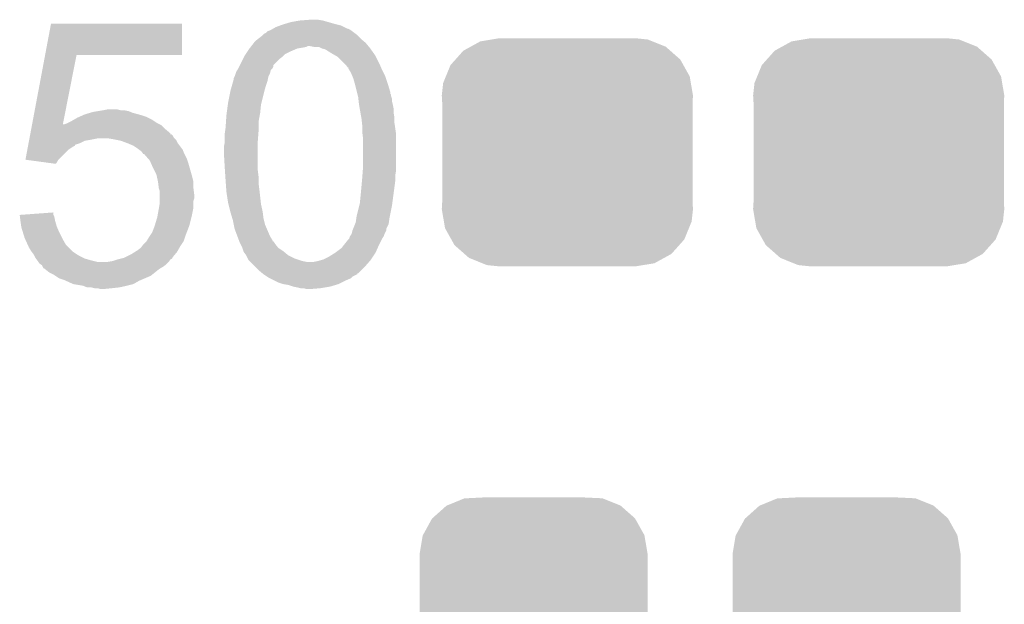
# Model space of a CAD drawing. Extents: x -1.3 to 24.2, y -3.9 to 53.4.
# Tile 14 of 57: x 15.6 to 18.6, y 7.8 to 9.6. Entities that reach past the tile are written whole.
import ezdxf

# ---------------------------------------------------------------- set-up
doc = ezdxf.new("R2010")
doc.units = 0
doc.layers.get('0').update_dxf_attribs({"linetype": 'CONTINUOUS'})
doc.layers.add('TWO-WIRE_ETH_3_CLICK_V103_GTO', color=11, linetype='CONTINUOUS')
doc.layers.add('TWO-WIRE_ETH_3_CLICK_V103_GTS', color=8, linetype='CONTINUOUS')

# ---------------------------------------------------------------- blocks, each defined once
blk = doc.blocks.new('CUSTOM_65')
for points in [[(-0.267216, 0.361152), (-0.213724, 0.383108), (0.26779, 0.361152), (0.21312, 0.383108)], [(-0.213724, 0.383108), (-0.20803, 0.383392), (0.21312, 0.383108), (0.212412, 0.383392)], [(-0.20803, 0.383392), (-0.154122, 0.38608), (0.212412, 0.383392), (0.154132, 0.38608)], [(-0.312264, 0.321732), (-0.26893, 0.360448), (0.312592, 0.321732), (0.268592, 0.360448)], [(-0.26893, 0.360448), (-0.267216, 0.361152), (0.268592, 0.360448), (0.26779, 0.361152)], [(-0.341452, 0.269636), (-0.313432, 0.320688), (0.341702, 0.269636), (0.313176, 0.320688)], [(-0.313432, 0.320688), (-0.312264, 0.321732), (0.313176, 0.320688), (0.312592, 0.321732)], [(-0.35179, 0.21082), (-0.342144, 0.268372), (0.35179, 0.21082), (0.34192, 0.268372)], [(-0.342144, 0.268372), (-0.341452, 0.269636), (0.34192, 0.268372), (0.341702, 0.269636)], [(-0.35179, 0.20955), (-0.35179, 0.21082), (0.35179, 0.20955), (0.35179, 0.21082)], [(-0.35179, -0.20955), (-0.35179, 0.20955), (0.35179, -0.20955), (0.35179, 0.20955)], [(-0.35179, -0.21082), (-0.35179, -0.20955), (0.35179, -0.21082), (0.35179, -0.20955)], [(-0.34192, -0.268358), (-0.35179, -0.21082), (0.342148, -0.268358), (0.35179, -0.21082)], [(-0.341702, -0.269636), (-0.34192, -0.268358), (0.341446, -0.269636), (0.342148, -0.268358)], [(-0.313184, -0.320676), (-0.341702, -0.269636), (0.31344, -0.320676), (0.341446, -0.269636)], [(-0.312594, -0.321732), (-0.313184, -0.320676), (0.312258, -0.321732), (0.31344, -0.320676)], [(-0.268602, -0.36044), (-0.312594, -0.321732), (0.26894, -0.36044), (0.312258, -0.321732)], [(-0.267792, -0.361154), (-0.268602, -0.36044), (0.2672, -0.361154), (0.26894, -0.36044)], [(-0.213136, -0.383104), (-0.267792, -0.361154), (0.213734, -0.383104), (0.2672, -0.361154)], [(-0.212414, -0.383394), (-0.213136, -0.383104), (0.207926, -0.383394), (0.213734, -0.383104)], [(-0.154122, -0.38608), (-0.212414, -0.383394), (0.154132, -0.38608), (0.207926, -0.383394)]]:
    blk.add_solid(points)
blk = doc.blocks.new('CUSTOM_70')
for points in [[(-0.298526, 0.325596), (-0.268438, 0.342124), (0.30335, 0.325596), (0.2622, 0.342124)], [(-0.268438, 0.342124), (-0.233628, 0.347838), (0.2622, 0.342124), (0.247972, 0.347838)], [(-0.233628, 0.347838), (-0.20955, 0.35179), (0.247972, 0.347838), (0.20955, 0.35179)], [(-0.34504, 0.286174), (-0.320744, 0.31339), (0.348152, 0.286174), (0.317222, 0.31339)], [(-0.320744, 0.31339), (-0.298526, 0.325596), (0.317222, 0.31339), (0.30335, 0.325596)], [(-0.360486, 0.26887), (-0.34504, 0.286174), (0.357822, 0.26887), (0.348152, 0.286174)], [(-0.37475, 0.234078), (-0.360486, 0.26887), (0.377262, 0.234078), (0.357822, 0.26887)], [(-0.38735, 0.17526), (-0.383124, 0.213652), (0.38735, 0.17526), (0.380766, 0.213652)], [(-0.383124, 0.213652), (-0.37475, 0.234078), (0.380766, 0.213652), (0.377262, 0.234078)], [(-0.38608, 0.154124), (-0.38735, 0.17526), (0.38608, 0.154124), (0.38735, 0.17526)], [(-0.38608, -0.154124), (-0.38608, 0.154124), (0.38608, -0.154124), (0.38608, 0.154124)], [(-0.38735, -0.17526), (-0.38608, -0.154124), (0.38735, -0.17526), (0.38608, -0.154124)], [(-0.380764, -0.213652), (-0.38735, -0.17526), (0.383124, -0.213652), (0.38735, -0.17526)], [(-0.377262, -0.234078), (-0.380764, -0.213652), (0.374748, -0.234078), (0.383124, -0.213652)], [(-0.35782, -0.26887), (-0.377262, -0.234078), (0.360486, -0.26887), (0.374748, -0.234078)], [(-0.348152, -0.286174), (-0.35782, -0.26887), (0.345038, -0.286174), (0.360486, -0.26887)], [(-0.31722, -0.31339), (-0.348152, -0.286174), (0.320744, -0.31339), (0.345038, -0.286174)], [(-0.30335, -0.325596), (-0.31722, -0.31339), (0.298524, -0.325596), (0.320744, -0.31339)], [(-0.262198, -0.342124), (-0.30335, -0.325596), (0.268438, -0.342124), (0.298524, -0.325596)], [(-0.247972, -0.347838), (-0.262198, -0.342124), (0.233626, -0.347838), (0.268438, -0.342124)], [(-0.20955, -0.35179), (-0.247972, -0.347838), (0.20955, -0.35179), (0.233626, -0.347838)]]:
    blk.add_solid(points)

msp = doc.modelspace()

# ---------------------------------------------------------------- linework, layer by layer
at = {"layer": 'TWO-WIRE_ETH_3_CLICK_V103_GTO'}
for points in [[(15.689238, 9.44372), (15.707372, 9.540218), (16.111198, 9.44372), (16.11122, 9.540218)], [(15.707372, 9.540218), (15.707378, 9.54024), (16.11122, 9.540218), (15.707378, 9.54024)], [(16.40078, 9.53008), (16.414324, 9.53516), (16.611604, 9.53008), (16.601442, 9.53516)], [(16.414324, 9.53516), (16.421098, 9.5377), (16.601442, 9.53516), (16.591282, 9.5377)], [(16.421098, 9.5377), (16.429564, 9.54024), (16.591282, 9.5377), (16.58112, 9.54024)], [(16.429564, 9.54024), (16.4465, 9.54532), (16.58112, 9.54024), (16.563342, 9.54532)], [(16.4465, 9.54532), (16.47444, 9.5504), (16.563342, 9.54532), (16.545562, 9.5504)], [(16.47444, 9.5504), (16.507458, 9.55294), (16.545562, 9.5504), (16.530318, 9.55294)], [(16.347074, 9.49452), (16.36014, 9.504682), (16.6624, 9.49452), (16.652238, 9.504682)], [(16.36014, 9.504682), (16.362676, 9.507218), (16.652238, 9.504682), (16.6497, 9.507218)], [(16.362676, 9.507218), (16.365224, 9.509762), (16.6497, 9.507218), (16.646308, 9.509762)], [(16.365224, 9.509762), (16.3703, 9.512302), (16.646308, 9.509762), (16.642922, 9.512302)], [(16.3703, 9.512302), (16.375384, 9.51738), (16.642922, 9.512302), (16.636152, 9.51738)], [(16.375384, 9.51738), (16.383002, 9.51992), (16.636152, 9.51738), (16.632764, 9.51992)], [(16.383002, 9.51992), (16.387442, 9.522458), (16.632764, 9.51992), (16.62938, 9.522458)], [(16.387442, 9.522458), (16.391886, 9.524998), (16.62938, 9.522458), (16.624304, 9.524998)], [(16.391886, 9.524998), (16.39189, 9.525), (16.624304, 9.524998), (16.621764, 9.525)], [(16.39189, 9.525), (16.40078, 9.53008), (16.621764, 9.525), (16.611604, 9.53008)], [(16.325426, 9.47166), (16.333326, 9.481818), (16.686108, 9.47166), (16.677642, 9.481818)], [(16.333326, 9.481818), (16.337282, 9.486902), (16.677642, 9.481818), (16.671542, 9.486902)], [(16.337282, 9.486902), (16.347074, 9.49452), (16.671542, 9.486902), (16.6624, 9.49452)], [(15.649144, 9.23036), (15.689236, 9.443702), (15.743964, 9.23036), (15.786096, 9.443702)], [(15.689236, 9.443702), (15.689238, 9.44372), (15.786096, 9.443702), (16.111198, 9.44372)], [(16.304262, 9.441182), (16.307648, 9.446262), (16.42364, 9.441182), (16.428724, 9.446262)], [(16.307648, 9.446262), (16.31442, 9.45642), (16.428724, 9.446262), (16.44904, 9.45642)], [(16.31442, 9.45642), (16.3195, 9.46404), (16.44904, 9.45642), (16.466822, 9.46404)], [(16.3195, 9.46404), (16.321474, 9.46658), (16.466822, 9.46404), (16.48206, 9.46658)], [(16.321474, 9.46658), (16.323452, 9.469122), (16.48206, 9.46658), (16.494762, 9.469122)], [(16.323452, 9.469122), (16.325426, 9.47166), (16.494762, 9.469122), (16.499844, 9.47166)], [(16.517622, 9.46912), (16.504918, 9.47166), (16.688224, 9.46912), (16.686108, 9.47166)], [(16.532864, 9.469118), (16.517622, 9.46912), (16.688226, 9.469118), (16.688224, 9.46912)], [(16.53794, 9.46658), (16.532864, 9.469118), (16.69034, 9.46658), (16.688226, 9.469118)], [(16.543022, 9.464038), (16.53794, 9.46658), (16.692156, 9.464038), (16.69034, 9.46658)], [(16.553182, 9.461498), (16.543022, 9.464038), (16.69397, 9.461498), (16.692156, 9.464038)], [(16.5735, 9.4488), (16.553182, 9.461498), (16.70304, 9.4488), (16.69397, 9.461498)], [(16.586836, 9.441178), (16.5735, 9.4488), (16.70812, 9.441178), (16.70304, 9.4488)], [(16.290292, 9.413246), (16.29918, 9.43102), (16.393166, 9.413246), (16.410942, 9.43102)], [(16.29918, 9.43102), (16.30299, 9.438642), (16.410942, 9.43102), (16.4211, 9.438642)], [(16.30299, 9.438642), (16.304262, 9.441182), (16.4211, 9.438642), (16.42364, 9.441182)], [(16.59128, 9.438638), (16.586836, 9.441178), (16.709392, 9.438638), (16.70812, 9.441178)], [(16.614138, 9.41578), (16.59128, 9.438638), (16.72082, 9.41578), (16.709392, 9.438638)], [(16.619222, 9.410696), (16.614138, 9.41578), (16.723, 9.410696), (16.72082, 9.41578)], [(16.27378, 9.377682), (16.277166, 9.387842), (16.377922, 9.377682), (16.383002, 9.387842)], [(16.277166, 9.387842), (16.278862, 9.392924), (16.383002, 9.387842), (16.384272, 9.392924)], [(16.278862, 9.392924), (16.282246, 9.398002), (16.384272, 9.392924), (16.385544, 9.398002)], [(16.282246, 9.398002), (16.28394, 9.400542), (16.385544, 9.398002), (16.388082, 9.400542)], [(16.28394, 9.400542), (16.28521, 9.403084), (16.388082, 9.400542), (16.390622, 9.403084)], [(16.28521, 9.403084), (16.28775, 9.408164), (16.390622, 9.403084), (16.39316, 9.408164)], [(16.28775, 9.408164), (16.290292, 9.413246), (16.39316, 9.408164), (16.393166, 9.413246)], [(16.621774, 9.40562), (16.619222, 9.410696), (16.725176, 9.40562), (16.723, 9.410696)], [(16.6243, 9.405598), (16.621774, 9.40562), (16.725184, 9.405598), (16.725176, 9.40562)], [(16.624302, 9.403076), (16.6243, 9.405598), (16.726266, 9.403076), (16.725184, 9.405598)], [(16.627348, 9.398), (16.624302, 9.403076), (16.72844, 9.398), (16.726266, 9.403076)], [(16.63192, 9.390378), (16.627348, 9.398), (16.732252, 9.390378), (16.72844, 9.398)], [(16.637366, 9.377678), (16.63192, 9.390378), (16.7386, 9.377678), (16.732252, 9.390378)], [(16.265434, 9.34974), (16.269788, 9.364982), (16.3703, 9.34974), (16.37538, 9.364982)], [(16.269788, 9.364982), (16.27124, 9.370062), (16.37538, 9.364982), (16.376396, 9.370062)], [(16.27124, 9.370062), (16.271242, 9.372604), (16.376396, 9.370062), (16.376904, 9.372604)], [(16.271242, 9.372604), (16.27378, 9.377682), (16.376904, 9.372604), (16.377922, 9.377682)], [(16.639542, 9.3726), (16.637366, 9.377678), (16.740294, 9.3726), (16.7386, 9.377678)], [(16.64462, 9.35482), (16.639542, 9.3726), (16.74622, 9.35482), (16.740294, 9.3726)], [(16.650972, 9.329418), (16.64462, 9.35482), (16.75384, 9.329418), (16.74622, 9.35482)], [(16.25346, 9.296398), (16.260572, 9.33196), (16.356328, 9.296398), (16.36522, 9.33196)], [(16.260572, 9.33196), (16.26108, 9.3345), (16.36522, 9.33196), (16.365944, 9.3345)], [(16.26108, 9.3345), (16.265434, 9.34974), (16.365944, 9.3345), (16.3703, 9.34974)], [(16.652242, 9.324334), (16.650972, 9.329418), (16.753846, 9.324334), (16.75384, 9.329418)], [(16.652878, 9.321794), (16.652242, 9.324334), (16.75638, 9.321794), (16.753846, 9.324334)], [(16.252782, 9.29132), (16.25346, 9.296398), (16.35506, 9.29132), (16.356328, 9.296398)], [(16.654146, 9.316718), (16.652878, 9.321794), (16.756382, 9.316718), (16.75638, 9.321794)], [(16.65478, 9.314178), (16.654146, 9.316718), (16.757228, 9.314178), (16.756382, 9.316718)], [(16.655346, 9.309096), (16.65478, 9.314178), (16.75892, 9.309096), (16.757228, 9.314178)], [(16.656192, 9.301478), (16.655346, 9.309096), (16.75892, 9.301478), (16.75892, 9.309096)], [(16.65732, 9.29132), (16.656192, 9.301478), (16.76146, 9.29132), (16.75892, 9.301478)], [(15.8115, 9.260842), (15.828424, 9.265918), (15.977438, 9.260842), (15.95882, 9.265918)], [(15.828424, 9.265918), (15.8369, 9.26846), (15.95882, 9.265918), (15.952468, 9.26846)], [(15.8369, 9.26846), (15.852128, 9.270998), (15.952468, 9.26846), (15.946122, 9.270998)], [(15.852128, 9.270998), (15.86738, 9.27354), (15.946122, 9.270998), (15.933422, 9.27354)], [(15.86738, 9.27354), (15.880082, 9.27608), (15.923262, 9.27354), (15.913102, 9.27608)], [(16.24838, 9.2583), (16.249394, 9.265918), (16.351134, 9.2583), (16.35252, 9.265918)], [(16.249394, 9.265918), (16.252782, 9.29132), (16.35252, 9.265918), (16.35506, 9.29132)], [(16.659562, 9.278618), (16.65732, 9.29132), (16.764, 9.278618), (16.76146, 9.29132)], [(16.661804, 9.265918), (16.659562, 9.278618), (16.764, 9.265918), (16.764, 9.278618)], [(16.664494, 9.250678), (16.661804, 9.265918), (16.76654, 9.250678), (16.764, 9.265918)], [(15.748004, 9.23036), (15.75562, 9.2329), (16.04264, 9.23036), (16.037562, 9.2329)], [(15.75562, 9.2329), (15.760698, 9.23544), (16.037562, 9.2329), (16.032482, 9.23544)], [(15.760698, 9.23544), (15.770858, 9.24052), (16.032482, 9.23544), (16.024862, 9.24052)], [(15.770858, 9.24052), (15.779746, 9.245598), (16.024862, 9.24052), (16.017242, 9.245598)], [(15.779746, 9.245598), (15.788642, 9.25068), (16.017242, 9.245598), (16.00708, 9.25068)], [(15.788642, 9.25068), (15.794354, 9.25322), (16.00708, 9.25068), (16.002, 9.25322)], [(15.794354, 9.25322), (15.805782, 9.2583), (16.002, 9.25322), (15.98676, 9.2583)], [(15.805782, 9.2583), (15.8115, 9.260842), (15.98676, 9.2583), (15.977438, 9.260842)], [(16.24584, 9.2202), (16.247024, 9.237982), (16.34744, 9.2202), (16.34744, 9.237982)], [(16.247024, 9.237982), (16.24838, 9.2583), (16.34744, 9.237982), (16.351134, 9.2583)], [(16.66494, 9.248142), (16.664494, 9.250678), (16.76654, 9.248142), (16.76654, 9.250678)], [(16.666352, 9.23544), (16.66494, 9.248142), (16.76654, 9.23544), (16.76654, 9.248142)], [(16.66748, 9.225278), (16.666352, 9.23544), (16.767992, 9.225278), (16.76654, 9.23544)], [(15.643416, 9.19988), (15.643892, 9.202412), (16.075682, 9.19988), (16.07566, 9.202412)], [(15.643892, 9.202412), (15.64628, 9.21512), (16.07566, 9.202412), (16.06042, 9.21512)], [(15.64628, 9.21512), (15.648198, 9.22533), (16.06042, 9.21512), (16.05021, 9.22533)], [(15.648198, 9.22533), (15.649144, 9.23036), (15.742972, 9.22533), (15.748004, 9.23036)], [(15.742972, 9.22533), (15.743462, 9.227818), (16.05021, 9.22533), (16.04772, 9.227818)], [(15.743462, 9.227818), (15.743964, 9.23036), (16.04772, 9.227818), (16.04264, 9.23036)], [(16.2433, 9.20242), (16.244024, 9.207498), (16.347048, 9.20242), (16.34744, 9.207498)], [(16.2433, 9.174482), (16.2433, 9.20242), (16.3449, 9.174482), (16.347048, 9.20242)], [(16.244024, 9.207498), (16.24584, 9.2202), (16.34744, 9.207498), (16.34744, 9.2202)], [(16.66748, 9.20496), (16.66748, 9.225278), (16.770896, 9.20496), (16.767992, 9.225278)], [(16.668116, 9.199878), (16.66748, 9.20496), (16.77162, 9.199878), (16.770896, 9.20496)], [(15.637208, 9.166844), (15.638166, 9.17194), (15.78102, 9.166844), (15.796258, 9.17194)], [(15.638166, 9.17194), (15.639596, 9.179558), (15.796258, 9.17194), (15.811498, 9.179558)], [(15.639596, 9.179558), (15.640074, 9.1821), (15.811498, 9.179558), (15.82674, 9.1821)], [(15.640074, 9.1821), (15.64103, 9.18718), (15.82674, 9.1821), (15.852138, 9.18718)], [(15.64103, 9.18718), (15.641506, 9.18972), (16.088362, 9.18718), (16.085822, 9.18972)], [(15.641506, 9.18972), (15.64246, 9.194796), (16.085822, 9.18972), (16.083282, 9.194796)], [(15.64246, 9.194796), (15.643414, 9.199874), (16.083282, 9.194796), (16.078206, 9.199874)], [(15.643414, 9.199874), (15.643416, 9.19988), (16.078206, 9.199874), (16.075682, 9.19988)], [(15.89786, 9.18464), (15.882618, 9.18718), (16.0909, 9.18464), (16.088362, 9.18718)], [(15.91058, 9.182096), (15.89786, 9.18464), (16.093442, 9.182096), (16.0909, 9.18464)], [(15.923258, 9.17956), (15.91058, 9.182096), (16.094712, 9.17956), (16.093442, 9.182096)], [(15.94358, 9.17194), (15.923258, 9.17956), (16.098522, 9.17194), (16.094712, 9.17956)], [(15.96136, 9.16432), (15.94358, 9.17194), (16.104238, 9.16432), (16.098522, 9.17194)], [(16.24076, 9.161782), (16.243298, 9.17448), (16.3449, 9.161782), (16.3449, 9.17448)], [(16.243298, 9.17448), (16.2433, 9.174482), (16.3449, 9.17448), (16.3449, 9.174482)], [(16.67002, 9.184638), (16.668116, 9.199878), (16.77162, 9.184638), (16.77162, 9.199878)], [(16.67002, 9.10082), (16.67002, 9.184638), (16.77162, 9.10082), (16.77162, 9.184638)], [(15.628624, 9.121162), (15.634346, 9.151618), (15.730242, 9.121162), (15.760698, 9.151618)], [(15.634346, 9.151618), (15.636256, 9.161778), (15.760698, 9.151618), (15.775938, 9.161778)], [(15.636256, 9.161778), (15.636732, 9.164314), (15.775938, 9.161778), (15.781006, 9.164314)], [(15.636732, 9.164314), (15.637208, 9.166844), (15.781006, 9.164314), (15.78102, 9.166844)], [(15.9766, 9.15416), (15.96136, 9.16432), (16.111856, 9.15416), (16.104238, 9.16432)], [(15.979988, 9.15162), (15.9766, 9.15416), (16.11376, 9.15162), (16.111856, 9.15416)], [(15.986758, 9.146542), (15.979988, 9.15162), (16.115792, 9.146542), (16.11376, 9.15162)], [(15.991836, 9.138928), (15.986758, 9.146542), (16.118838, 9.138928), (16.115792, 9.146542)], [(16.24076, 9.138918), (16.24076, 9.161782), (16.3449, 9.138918), (16.3449, 9.161782)], [(15.628802, 9.121138), (15.628624, 9.121162), (15.730218, 9.121138), (15.730242, 9.121162)], [(15.722586, 9.108442), (15.628802, 9.121138), (15.722586, 9.108442), (15.730218, 9.121138)], [(15.994372, 9.13892), (15.991836, 9.138928), (16.11884, 9.13892), (16.118838, 9.138928)], [(16.007716, 9.123678), (15.994372, 9.13892), (16.12646, 9.123678), (16.11884, 9.13892)], [(16.012158, 9.118602), (16.007716, 9.123678), (16.128154, 9.118602), (16.12646, 9.123678)], [(16.016676, 9.10844), (16.012158, 9.118602), (16.13154, 9.10844), (16.128154, 9.118602)], [(16.2433, 9.09574), (16.24076, 9.138918), (16.3449, 9.09574), (16.3449, 9.138918)], [(16.02232, 9.09574), (16.016676, 9.10844), (16.13517, 9.09574), (16.13154, 9.10844)], [(16.03248, 9.075422), (16.02232, 9.09574), (16.140974, 9.075422), (16.13517, 9.09574)], [(16.24364, 9.090662), (16.2433, 9.09574), (16.3449, 9.090662), (16.3449, 9.09574)], [(16.244994, 9.07034), (16.24364, 9.090662), (16.34744, 9.07034), (16.3449, 9.090662)], [(16.66787, 9.072878), (16.669042, 9.088118), (16.76908, 9.072878), (16.77162, 9.088118)], [(16.669042, 9.088118), (16.67002, 9.10082), (16.77162, 9.088118), (16.77162, 9.10082)], [(16.033046, 9.07288), (16.03248, 9.075422), (16.1417, 9.07288), (16.140974, 9.075422)], [(16.03756, 9.052558), (16.033046, 9.07288), (16.14678, 9.052558), (16.1417, 9.07288)], [(16.0401, 9.032242), (16.03756, 9.052558), (16.14678, 9.032242), (16.14678, 9.052558)], [(16.24584, 9.05764), (16.244994, 9.07034), (16.34744, 9.05764), (16.34744, 9.07034)], [(16.246386, 9.050022), (16.24584, 9.05764), (16.34744, 9.050022), (16.34744, 9.05764)], [(16.247836, 9.0297), (16.246386, 9.050022), (16.34998, 9.0297), (16.34744, 9.050022)], [(16.6624, 9.01192), (16.666324, 9.0551), (16.763322, 9.01192), (16.76908, 9.0551)], [(16.666324, 9.0551), (16.66748, 9.0678), (16.76908, 9.0551), (16.76908, 9.0678)], [(16.66748, 9.0678), (16.66787, 9.072878), (16.76908, 9.0678), (16.76908, 9.072878)], [(16.040102, 9.03224), (16.0401, 9.032242), (16.14678, 9.03224), (16.14678, 9.032242)], [(16.042638, 9.024622), (16.040102, 9.03224), (16.147734, 9.024622), (16.14678, 9.03224)], [(16.04264, 9.011918), (16.042638, 9.024622), (16.14932, 9.011918), (16.147734, 9.024622)], [(16.24838, 9.022078), (16.247836, 9.0297), (16.350828, 9.022078), (16.34998, 9.0297)], [(16.25346, 8.98906), (16.24838, 9.022078), (16.354496, 8.98906), (16.350828, 9.022078)], [(16.04264, 9.001758), (16.04264, 9.011918), (16.149318, 9.001758), (16.14932, 9.011918)], [(16.04264, 8.994136), (16.04264, 9.001758), (16.14678, 8.994136), (16.149318, 9.001758)], [(16.04264, 8.986522), (16.04264, 8.994136), (16.14678, 8.986522), (16.14678, 8.994136)], [(16.25473, 8.983982), (16.25346, 8.98906), (16.35506, 8.983982), (16.354496, 8.98906)], [(16.65986, 8.98652), (16.6624, 9.01192), (16.759934, 8.98652), (16.763322, 9.01192)], [(15.61086, 8.95096), (15.71498, 8.958556), (15.714982, 8.95096), (15.71498, 8.958556)], [(16.035942, 8.94842), (16.0401, 8.97128), (16.1417, 8.94842), (16.146272, 8.97128)], [(16.0401, 8.97128), (16.040522, 8.973818), (16.146272, 8.97128), (16.14678, 8.973818)], [(16.040522, 8.973818), (16.04264, 8.986522), (16.14678, 8.973818), (16.14678, 8.986522)], [(16.260446, 8.961118), (16.25473, 8.983982), (16.36014, 8.961118), (16.35506, 8.983982)], [(16.26108, 8.95858), (16.260446, 8.961118), (16.360458, 8.95858), (16.36014, 8.961118)], [(16.266414, 8.940802), (16.26108, 8.95858), (16.36268, 8.940802), (16.360458, 8.95858)], [(16.6497, 8.945878), (16.657954, 8.978902), (16.752314, 8.945878), (16.75892, 8.978902)], [(16.657954, 8.978902), (16.65986, 8.98652), (16.75892, 8.978902), (16.759934, 8.98652)], [(15.610862, 8.950956), (15.61086, 8.95096), (15.714982, 8.950956), (15.714982, 8.95096)], [(15.611492, 8.945878), (15.610862, 8.950956), (15.71752, 8.945878), (15.714982, 8.950956)], [(15.613066, 8.93318), (15.611492, 8.945878), (15.72006, 8.93318), (15.71752, 8.945878)], [(15.61338, 8.93064), (15.613066, 8.93318), (15.720786, 8.93064), (15.72006, 8.93318)], [(15.615558, 8.915398), (15.61338, 8.93064), (15.72514, 8.915398), (15.720786, 8.93064)], [(16.0274, 8.917938), (16.03502, 8.94334), (16.134078, 8.917938), (16.140428, 8.94334)], [(16.03502, 8.94334), (16.035942, 8.94842), (16.140428, 8.94334), (16.1417, 8.94842)], [(16.2687, 8.93318), (16.266414, 8.940802), (16.364586, 8.93318), (16.36268, 8.940802)], [(16.27124, 8.920482), (16.2687, 8.93318), (16.36776, 8.920482), (16.364586, 8.93318)], [(16.645126, 8.923018), (16.647158, 8.928098), (16.748758, 8.923018), (16.749484, 8.928098)], [(16.647158, 8.928098), (16.648974, 8.9408), (16.749484, 8.928098), (16.7513, 8.9408)], [(16.648974, 8.9408), (16.6497, 8.945878), (16.7513, 8.9408), (16.752314, 8.945878)], [(15.61592, 8.912862), (15.615558, 8.915398), (15.726228, 8.912862), (15.72514, 8.915398)], [(15.62061, 8.89762), (15.61592, 8.912862), (15.73276, 8.89762), (15.726228, 8.912862)], [(15.626078, 8.879842), (15.62061, 8.89762), (15.74165, 8.879842), (15.73276, 8.89762)], [(16.011312, 8.884922), (16.01978, 8.89762), (16.12138, 8.884922), (16.126262, 8.89762)], [(16.01978, 8.89762), (16.0274, 8.917938), (16.126262, 8.89762), (16.134078, 8.917938)], [(16.27378, 8.907782), (16.27124, 8.920482), (16.373204, 8.907782), (16.36776, 8.920482)], [(16.282354, 8.884922), (16.27378, 8.907782), (16.383, 8.884922), (16.373204, 8.907782)], [(16.634458, 8.892538), (16.636998, 8.902696), (16.73606, 8.892538), (16.741138, 8.902696)], [(16.636998, 8.902696), (16.637, 8.902698), (16.741138, 8.902696), (16.741138, 8.902698)], [(16.637, 8.902698), (16.63903, 8.907776), (16.741138, 8.902698), (16.74114, 8.907776)], [(16.63903, 8.907776), (16.645126, 8.923018), (16.74114, 8.907776), (16.748758, 8.923018)], [(15.627234, 8.877302), (15.626078, 8.879842), (15.74292, 8.877302), (15.74165, 8.879842)], [(15.635318, 8.85952), (15.627234, 8.877302), (15.753082, 8.85952), (15.74292, 8.877302)], [(15.991842, 8.85952), (16.001996, 8.869676), (16.109526, 8.85952), (16.116298, 8.869676)], [(16.001996, 8.869676), (16.002002, 8.869682), (16.116298, 8.869676), (16.1163, 8.869682)], [(16.002002, 8.869682), (16.009618, 8.88238), (16.1163, 8.869682), (16.120532, 8.88238)], [(16.009618, 8.88238), (16.011312, 8.884922), (16.120532, 8.88238), (16.12138, 8.884922)], [(16.287114, 8.872224), (16.282354, 8.884922), (16.390618, 8.872224), (16.383, 8.884922)], [(16.28806, 8.869702), (16.287114, 8.872224), (16.39062, 8.869702), (16.390618, 8.872224)], [(16.288068, 8.86968), (16.28806, 8.869702), (16.39315, 8.86968), (16.39062, 8.869702)], [(16.28902, 8.86714), (16.288068, 8.86968), (16.394848, 8.86714), (16.39315, 8.86968)], [(16.29156, 8.86206), (16.28902, 8.86714), (16.39824, 8.86206), (16.394848, 8.86714)], [(16.6116, 8.85952), (16.621758, 8.872218), (16.71955, 8.85952), (16.725898, 8.872218)], [(16.621758, 8.872218), (16.626836, 8.877298), (16.725898, 8.872218), (16.72844, 8.877298)], [(16.626836, 8.877298), (16.629378, 8.884916), (16.72844, 8.877298), (16.733518, 8.884916)], [(16.629378, 8.884916), (16.62938, 8.88492), (16.733518, 8.884916), (16.733518, 8.88492)], [(16.62938, 8.88492), (16.634458, 8.892536), (16.733518, 8.88492), (16.736058, 8.892536)], [(16.634458, 8.892536), (16.634458, 8.892538), (16.736058, 8.892536), (16.73606, 8.892538)], [(15.63878, 8.851902), (15.635318, 8.85952), (15.7607, 8.851902), (15.753082, 8.85952)], [(15.646398, 8.839202), (15.63878, 8.851902), (15.7734, 8.839202), (15.7607, 8.851902)], [(15.648306, 8.83666), (15.646398, 8.839202), (15.77594, 8.83666), (15.7734, 8.839202)], [(15.652114, 8.83158), (15.648306, 8.83666), (15.783558, 8.83158), (15.77594, 8.83666)], [(15.953738, 8.82904), (15.965932, 8.836662), (16.089628, 8.82904), (16.09598, 8.836662)], [(15.965932, 8.836662), (15.974058, 8.84174), (16.09598, 8.836662), (16.098882, 8.84174)], [(15.974058, 8.84174), (15.984222, 8.849362), (16.098882, 8.84174), (16.103238, 8.849362)], [(15.984222, 8.849362), (15.988032, 8.854442), (16.103238, 8.849362), (16.106142, 8.854442)], [(15.988032, 8.854442), (15.991842, 8.85952), (16.106142, 8.854442), (16.109526, 8.85952)], [(16.29664, 8.8519), (16.29156, 8.86206), (16.406368, 8.8519), (16.39824, 8.86206)], [(16.297488, 8.849362), (16.29664, 8.8519), (16.408398, 8.849362), (16.406368, 8.8519)], [(16.300874, 8.8392), (16.297488, 8.849362), (16.42364, 8.8392), (16.408398, 8.849362)], [(16.30172, 8.836662), (16.300874, 8.8392), (16.426686, 8.836662), (16.42364, 8.8392)], [(16.309338, 8.8265), (16.30172, 8.836662), (16.438882, 8.8265), (16.426686, 8.836662)], [(16.58366, 8.83412), (16.603978, 8.849358), (16.708118, 8.83412), (16.714892, 8.849358)], [(16.603978, 8.849358), (16.609694, 8.85698), (16.714892, 8.849358), (16.71828, 8.85698)], [(16.609694, 8.85698), (16.6116, 8.85952), (16.71828, 8.85698), (16.71955, 8.85952)], [(15.654018, 8.82904), (15.652114, 8.83158), (15.787792, 8.82904), (15.783558, 8.83158)], [(15.65656, 8.82396), (15.654018, 8.82904), (15.79626, 8.82396), (15.787792, 8.82904)], [(15.6591, 8.818882), (15.65656, 8.82396), (15.806416, 8.818882), (15.79626, 8.82396)], [(15.661008, 8.816338), (15.6591, 8.818882), (15.811502, 8.816338), (15.806416, 8.818882)], [(15.664816, 8.81126), (15.661008, 8.816338), (15.82928, 8.81126), (15.811502, 8.816338)], [(15.66672, 8.80872), (15.664816, 8.81126), (15.839442, 8.80872), (15.82928, 8.81126)], [(15.668414, 8.80618), (15.66672, 8.80872), (15.849602, 8.80618), (15.839442, 8.80872)], [(15.668416, 8.806178), (15.668414, 8.80618), (16.070578, 8.806178), (16.070578, 8.80618)], [(15.671798, 8.801102), (15.668416, 8.806178), (16.0655, 8.801102), (16.070578, 8.806178)], [(15.882622, 8.80618), (15.897862, 8.808722), (16.070578, 8.80618), (16.072274, 8.808722)], [(15.897862, 8.808722), (15.913092, 8.813796), (16.072274, 8.808722), (16.07566, 8.813796)], [(15.913092, 8.813796), (15.9131, 8.813798), (16.07566, 8.813796), (16.075662, 8.813798)], [(15.9131, 8.813798), (15.923256, 8.816338), (16.075662, 8.813798), (16.080734, 8.816338)], [(15.923256, 8.816338), (15.933422, 8.81888), (16.080734, 8.816338), (16.082006, 8.81888)], [(15.933422, 8.81888), (15.938492, 8.821416), (16.082006, 8.81888), (16.083278, 8.821416)], [(15.938492, 8.821416), (15.953738, 8.82904), (16.083278, 8.821416), (16.089628, 8.82904)], [(16.31442, 8.81634), (16.309338, 8.8265), (16.4592, 8.81634), (16.438882, 8.8265)], [(16.316958, 8.811264), (16.31442, 8.81634), (16.474432, 8.811264), (16.4592, 8.81634)], [(16.3195, 8.808722), (16.316958, 8.811264), (16.48206, 8.808722), (16.474432, 8.811264)], [(16.322042, 8.80618), (16.3195, 8.808722), (16.494758, 8.80618), (16.48206, 8.808722)], [(16.337282, 8.79094), (16.322042, 8.80618), (16.675102, 8.79094), (16.688436, 8.80618)], [(16.517618, 8.80618), (16.530322, 8.80872), (16.688436, 8.80618), (16.690658, 8.80872)], [(16.530322, 8.80872), (16.539206, 8.811258), (16.690658, 8.80872), (16.69288, 8.811258)], [(16.539206, 8.811258), (16.548098, 8.813798), (16.69288, 8.811258), (16.694572, 8.813798)], [(16.548098, 8.813798), (16.56334, 8.821422), (16.694572, 8.813798), (16.699654, 8.821422)], [(16.56334, 8.821422), (16.583656, 8.834118), (16.699654, 8.821422), (16.708118, 8.834118)], [(16.583656, 8.834118), (16.58366, 8.83412), (16.708118, 8.834118), (16.708118, 8.83412)], [(15.67561, 8.79856), (15.671798, 8.801102), (16.062958, 8.79856), (16.0655, 8.801102)], [(15.679416, 8.79602), (15.67561, 8.79856), (16.059572, 8.79602), (16.062958, 8.79856)], [(15.68196, 8.790938), (15.679416, 8.79602), (16.052798, 8.790938), (16.059572, 8.79602)], [(15.684494, 8.785874), (15.68196, 8.790938), (16.044356, 8.785874), (16.052798, 8.790938)], [(15.687034, 8.78586), (15.684494, 8.785874), (16.044332, 8.78586), (16.044356, 8.785874)], [(15.68958, 8.78332), (15.687034, 8.78586), (16.0401, 8.78332), (16.044332, 8.78586)], [(15.70228, 8.77316), (15.68958, 8.78332), (16.027398, 8.77316), (16.0401, 8.78332)], [(16.347442, 8.780778), (16.337282, 8.79094), (16.664934, 8.780778), (16.675102, 8.79094)], [(16.359632, 8.77062), (16.347442, 8.780778), (16.654774, 8.77062), (16.664934, 8.780778)], [(15.717518, 8.76554), (15.70228, 8.77316), (16.017872, 8.76554), (16.027398, 8.77316)], [(15.72133, 8.763), (15.717518, 8.76554), (16.014698, 8.763), (16.017872, 8.76554)], [(15.732756, 8.755382), (15.72133, 8.763), (15.996922, 8.755382), (16.014698, 8.763)], [(15.747998, 8.7503), (15.732756, 8.755382), (15.985064, 8.7503), (15.996922, 8.755382)], [(15.753588, 8.74776), (15.747998, 8.7503), (15.979138, 8.74776), (15.985064, 8.7503)], [(15.775938, 8.737602), (15.753588, 8.74776), (15.961362, 8.737602), (15.979138, 8.74776)], [(16.35966, 8.770598), (16.359632, 8.77062), (16.65224, 8.770598), (16.654774, 8.77062)], [(16.36268, 8.76808), (16.35966, 8.770598), (16.652226, 8.76808), (16.65224, 8.770598)], [(16.36269, 8.768074), (16.36268, 8.76808), (16.652226, 8.768074), (16.652226, 8.76808)], [(16.374114, 8.760458), (16.36269, 8.768074), (16.637, 8.760458), (16.652226, 8.768074)], [(16.377918, 8.757922), (16.374114, 8.760458), (16.634462, 8.757922), (16.637, 8.760458)], [(16.383006, 8.755378), (16.377918, 8.757922), (16.631916, 8.755378), (16.634462, 8.757922)], [(16.398242, 8.74776), (16.383006, 8.755378), (16.61414, 8.74776), (16.631916, 8.755378)], [(16.4084, 8.74268), (16.398242, 8.74776), (16.60398, 8.74268), (16.61414, 8.74776)], [(15.775962, 8.737598), (15.775938, 8.737602), (15.961356, 8.737598), (15.961362, 8.737602)], [(15.806418, 8.73252), (15.775962, 8.737598), (15.94104, 8.73252), (15.961356, 8.737598)], [(15.819116, 8.727442), (15.806418, 8.73252), (15.918186, 8.727442), (15.94104, 8.73252)], [(15.831818, 8.72744), (15.819116, 8.727442), (15.918178, 8.72744), (15.918186, 8.727442)], [(15.841978, 8.7249), (15.831818, 8.72744), (15.89532, 8.7249), (15.918178, 8.72744)], [(15.859758, 8.722362), (15.852136, 8.7249), (15.86994, 8.722362), (15.89532, 8.7249)], [(15.869922, 8.72236), (15.859758, 8.722362), (15.869922, 8.72236), (15.86994, 8.722362)], [(16.423638, 8.737602), (16.4084, 8.74268), (16.593824, 8.737602), (16.60398, 8.74268)], [(16.423662, 8.737598), (16.423638, 8.737602), (16.593818, 8.737598), (16.593824, 8.737602)], [(16.43888, 8.73506), (16.423662, 8.737598), (16.585356, 8.73506), (16.593818, 8.737598)], [(16.45412, 8.729982), (16.43888, 8.73506), (16.568426, 8.729982), (16.585356, 8.73506)], [(16.45413, 8.72998), (16.45412, 8.729982), (16.56842, 8.72998), (16.568426, 8.729982)], [(16.46682, 8.72744), (16.45413, 8.72998), (16.55318, 8.72744), (16.56842, 8.72998)], [(16.476978, 8.7249), (16.46682, 8.72744), (16.537942, 8.7249), (16.55318, 8.72744)], [(16.494758, 8.722362), (16.487136, 8.7249), (16.507486, 8.722362), (16.537942, 8.7249)], [(16.507462, 8.72236), (16.494758, 8.722362), (16.507462, 8.72236), (16.507486, 8.722362)]]:
    msp.add_solid(points, dxfattribs=at)

# ---------------------------------------------------------------- block references
at = {"layer": 'TWO-WIRE_ETH_3_CLICK_V103_GTS'}
for name, p in [('CUSTOM_70', (17.29994, 9.144)), ('CUSTOM_70', (18.26006, 9.144)), ('CUSTOM_65', (17.1958, 7.69366)), ('CUSTOM_65', (18.161, 7.69366))]:
    msp.add_blockref(name, p, dxfattribs=at)

doc.saveas('drawing.dxf')
